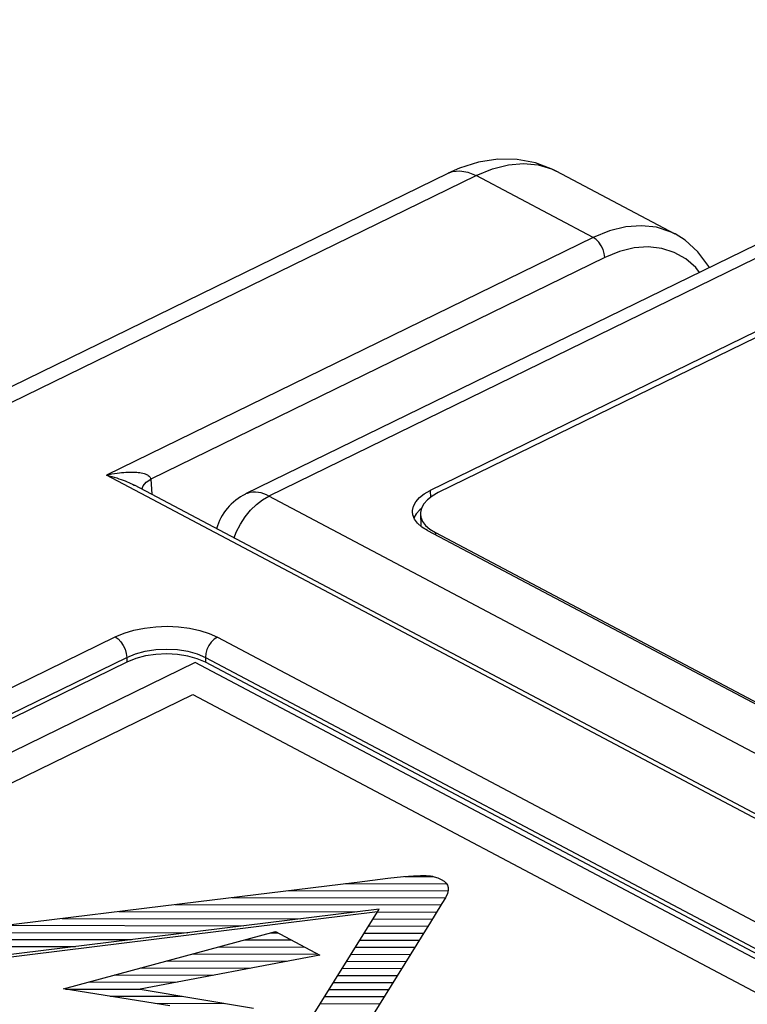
# Model space of a CAD drawing. Header units: millimetres. Extents: x -844 to -217, y -125 to 557.
# Tile 151 of 178: x -380 to -367, y 503 to 521. Entities that reach past the tile are written whole.
import ezdxf

# ---------------------------------------------------------------- set-up
doc = ezdxf.new("R2010")
doc.units = ezdxf.units.MM
doc.header["$LTSCALE"] = 23.1
doc.layers.add('R912005577_AM_0', color=7, linetype='CONTINUOUS')

msp = doc.modelspace()

# ---------------------------------------------------------------- linework, layer by layer
at = {"layer": 'R912005577_AM_0', "color": 7}
for p, q in [((-340.81, 529.405), (-375.662, 512.388)), ((-340.391, 529.368), (-375.242, 512.351)), ((-340.702, 527.9), (-372.345, 512.45)), ((-340.633, 527.826), (-372.201, 512.412)), ((-371.818, 518.245), (-372.024, 518.155)), ((-370.408, 518.304), (-370.169, 518.231)), ((-370.169, 518.231), (-370.085, 518.191)), ((-402.405, 503.321), (-372.024, 518.155)), ((-401.902, 503.276), (-371.521, 518.111)), ((-369.418, 516.997), (-371.521, 518.111)), ((-367.944, 517.058), (-370.085, 518.191)), ((-370.085, 518.191), (-370.084, 518.191)), ((-369.418, 516.997), (-378.162, 512.728)), ((-368.187, 516.802), (-368.43, 516.828)), ((-369.208, 516.638), (-377.366, 512.654)), ((-367.575, 516.458), (-367.756, 516.615)), ((-367.506, 516.37), (-367.575, 516.458)), ((-323.569, 483.828), (-378.162, 512.728)), ((-323.782, 484.024), (-377.657, 512.545)), ((-377.449, 512.599), (-377.366, 512.654)), ((-377.366, 512.654), (-377.348, 512.382)), ((-372.345, 512.45), (-372.343, 512.324)), ((-324.192, 485.326), (-375.242, 512.351)), ((-372.599, 512.033), (-372.637, 511.962)), ((-372.521, 512.029), (-372.516, 511.814)), ((-372.496, 511.793), (-372.572, 511.861)), ((-372.397, 511.732), (-372.496, 511.793)), ((-372.397, 511.732), (-325.294, 486.796)), ((-372.253, 511.694), (-372.252, 511.655)), ((-372.253, 511.694), (-325.363, 486.871)), ((-388.993, 504.455), (-378.006, 509.82)), ((-376.169, 509.816), (-329.211, 484.957)), ((-388.783, 504.089), (-377.796, 509.453)), ((-377.794, 509.367), (-388.781, 504.003)), ((-376.566, 509.361), (-388.652, 503.46)), ((-377.796, 509.453), (-377.794, 509.367)), ((-329.268, 484.322), (-376.566, 509.361)), ((-376.381, 509.364), (-376.531, 509.429)), ((-376.383, 509.451), (-376.381, 509.364)), ((-376.383, 509.451), (-329.425, 484.592)), ((-329.423, 484.506), (-376.381, 509.364)), ((-387.523, 503.458), (-376.61, 508.787)), ((-376.61, 508.787), (-365.875, 503.104)), ((-373.659, 505.414), (-373.107, 505.482)), ((-373.107, 505.482), (-372.826, 505.513)), ((-372.826, 505.513), (-372.646, 505.529)), ((-372.8, 505.513), (-372.286, 505.512)), ((-372.646, 505.529), (-372.518, 505.534)), ((-372.518, 505.534), (-372.421, 505.533)), ((-372.421, 505.533), (-372.342, 505.525)), ((-372.342, 505.525), (-372.306, 505.519)), ((-372.306, 505.519), (-372.272, 505.511)), ((-372.272, 505.511), (-372.21, 505.491)), ((-372.21, 505.491), (-372.147, 505.462)), ((-376.509, 505.063), (-373.714, 505.407)), ((-373.872, 505.388), (-372.054, 505.384)), ((-373.714, 505.407), (-373.659, 505.414)), ((-372.147, 505.462), (-372.095, 505.429)), ((-372.095, 505.429), (-372.074, 505.412)), ((-372.074, 505.412), (-372.057, 505.394)), ((-372.057, 505.394), (-372.033, 505.357)), ((-372.033, 505.357), (-372.021, 505.315)), ((-372.021, 505.315), (-372.022, 505.267)), ((-375.906, 505.138), (-372.081, 505.131)), ((-374.889, 505.263), (-372.037, 505.258)), ((-372.072, 505.134), (-372.135, 505.027)), ((-372.038, 505.209), (-372.072, 505.134)), ((-372.022, 505.267), (-372.038, 505.209)), ((-384.876, 504.036), (-376.509, 505.063)), ((-376.924, 505.013), (-372.155, 505.004)), ((-372.135, 505.027), (-372.259, 504.832)), ((-373.265, 504.93), (-383.769, 503.629)), ((-373.294, 504.883), (-383.703, 503.594)), ((-378.958, 504.763), (-374.682, 504.755)), ((-377.941, 504.888), (-373.672, 504.88)), ((-376.479, 499.77), (-373.265, 504.93)), ((-373.297, 504.879), (-372.23, 504.877)), ((-372.259, 504.832), (-372.361, 504.662)), ((-379.976, 504.638), (-375.691, 504.63)), ((-373.455, 504.626), (-372.385, 504.624)), ((-373.376, 504.752), (-372.307, 504.75)), ((-372.402, 504.597), (-372.694, 504.128)), ((-372.361, 504.662), (-372.402, 504.597)), ((-380.993, 504.513), (-376.701, 504.505)), ((-378.933, 503.499), (-375.123, 504.524)), ((-375.206, 504.502), (-375.081, 504.502)), ((-375.123, 504.524), (-374.33, 504.104)), ((-373.534, 504.499), (-372.464, 504.497)), ((-383.028, 504.263), (-378.72, 504.255)), ((-382.01, 504.388), (-377.711, 504.38)), ((-376.143, 504.25), (-374.6, 504.247)), ((-375.675, 504.376), (-374.84, 504.374)), ((-373.692, 504.245), (-372.622, 504.243)), ((-373.613, 504.372), (-372.543, 504.37)), ((-374.33, 504.104), (-377.556, 503.49)), ((-376.612, 504.124), (-374.359, 504.12)), ((-372.694, 504.128), (-375.361, 499.844)), ((-373.771, 504.118), (-372.701, 504.116)), ((-377.081, 503.998), (-374.91, 503.994)), ((-373.85, 503.992), (-372.78, 503.99)), ((-378.018, 503.746), (-376.23, 503.742)), ((-377.549, 503.872), (-375.57, 503.868)), ((-374.007, 503.738), (-372.938, 503.736)), ((-373.929, 503.865), (-372.859, 503.863)), ((-378.486, 503.62), (-376.89, 503.617)), ((-374.086, 503.611), (-373.017, 503.609)), ((-377.023, 503.193), (-378.933, 503.499)), ((-378.895, 503.493), (-377.55, 503.491)), ((-378.095, 503.365), (-376.801, 503.363)), ((-377.556, 503.49), (-375.521, 503.147)), ((-374.244, 503.358), (-373.175, 503.356)), ((-374.165, 503.485), (-373.096, 503.483)), ((-377.295, 503.237), (-376.04, 503.234)), ((-374.323, 503.231), (-373.254, 503.229))]:
    msp.add_line(p, q, dxfattribs=at)
for points in [[(-371.13, 518.404), (-371.477, 518.352), (-371.818, 518.245)], [(-370.084, 518.191), (-370.14, 518.219), (-370.452, 518.338), (-370.786, 518.4), (-371.13, 518.404)], [(-371.521, 518.111), (-371.228, 518.231), (-370.942, 518.304), (-370.667, 518.329), (-370.408, 518.304)], [(-372.024, 518.155), (-371.948, 518.183), (-371.815, 518.197), (-371.671, 518.173), (-371.521, 518.111)], [(-367.948, 517.06), (-368.033, 517.1), (-368.283, 517.18), (-368.551, 517.209), (-368.833, 517.188), (-369.124, 517.117), (-369.418, 516.997)], [(-369.208, 516.638), (-369.218, 516.708), (-369.24, 516.779), (-369.274, 516.849), (-369.317, 516.911), (-369.366, 516.961), (-369.418, 516.997)], [(-367.332, 516.455), (-367.342, 516.477), (-367.536, 516.738), (-367.767, 516.947), (-367.948, 517.06)], [(-368.43, 516.828), (-368.684, 516.809), (-368.943, 516.746), (-369.208, 516.638)], [(-367.756, 516.615), (-367.962, 516.73), (-368.187, 516.802)], [(-378.162, 512.728), (-378.111, 512.739), (-378.063, 512.748), (-378.016, 512.756), (-377.971, 512.763), (-377.928, 512.769), (-377.888, 512.774), (-377.849, 512.777), (-377.813, 512.78), (-377.777, 512.782), (-377.744, 512.783), (-377.711, 512.783), (-377.679, 512.783), (-377.648, 512.782), (-377.618, 512.78), (-377.589, 512.777), (-377.561, 512.773), (-377.535, 512.769), (-377.509, 512.763), (-377.486, 512.757), (-377.464, 512.749), (-377.443, 512.741), (-377.425, 512.731), (-377.409, 512.721), (-377.395, 512.71), (-377.384, 512.697), (-377.376, 512.684), (-377.37, 512.67), (-377.366, 512.654)], [(-378.162, 512.728), (-378.113, 512.716), (-378.066, 512.703), (-378.021, 512.69), (-377.977, 512.677), (-377.936, 512.663), (-377.897, 512.649), (-377.86, 512.636), (-377.824, 512.622), (-377.79, 512.608), (-377.757, 512.593), (-377.726, 512.579), (-377.695, 512.564), (-377.665, 512.549), (-377.657, 512.545)], [(-377.524, 512.474), (-377.503, 512.537), (-377.449, 512.599)], [(-375.242, 512.351), (-375.287, 512.373), (-375.334, 512.392), (-375.382, 512.407), (-375.432, 512.417), (-375.483, 512.423), (-375.535, 512.422), (-375.586, 512.415), (-375.636, 512.399), (-375.662, 512.388)], [(-372.646, 512.171), (-372.603, 512.248), (-372.538, 512.322), (-372.453, 512.389), (-372.345, 512.45)], [(-372.201, 512.412), (-372.309, 512.351), (-372.394, 512.284)], [(-375.87, 511.599), (-375.829, 511.703), (-375.756, 511.844), (-375.67, 511.975), (-375.573, 512.095), (-375.467, 512.199), (-375.356, 512.285), (-375.242, 512.351)], [(-372.394, 512.284), (-372.46, 512.21), (-372.502, 512.133), (-372.52, 512.053), (-372.52, 512.029)], [(-372.664, 512.067), (-372.664, 512.091), (-372.646, 512.171)], [(-372.572, 511.861), (-372.626, 511.934), (-372.657, 512.012), (-372.664, 512.067)], [(-372.502, 512.13), (-372.534, 512.106), (-372.599, 512.033)], [(-372.52, 512.029), (-372.513, 511.974), (-372.482, 511.896)], [(-372.482, 511.896), (-372.428, 511.823), (-372.352, 511.755), (-372.253, 511.694)], [(-378.006, 509.82), (-377.846, 509.887), (-377.671, 509.94), (-377.478, 509.979), (-377.277, 510.004), (-377.072, 510.011), (-376.869, 510.003), (-376.671, 509.977), (-376.485, 509.937), (-376.318, 509.884), (-376.169, 509.816)], [(-378.006, 509.82), (-377.953, 509.783), (-377.903, 509.731), (-377.86, 509.668), (-377.826, 509.597), (-377.805, 509.524), (-377.796, 509.453)], [(-376.169, 509.816), (-376.226, 509.78), (-376.278, 509.728), (-376.323, 509.665), (-376.357, 509.594), (-376.377, 509.521), (-376.383, 509.451)], [(-377.796, 509.453), (-377.64, 509.516), (-377.464, 509.563), (-377.275, 509.591), (-377.079, 509.601), (-376.885, 509.591), (-376.699, 509.561), (-376.53, 509.514), (-376.383, 509.451)], [(-376.883, 509.504), (-377.077, 509.514), (-377.272, 509.505), (-377.462, 509.477), (-377.635, 509.431), (-377.794, 509.367)], [(-376.531, 509.429), (-376.697, 509.475), (-376.883, 509.504)]]:
    msp.add_lwpolyline(points, dxfattribs=at)
msp.add_arc((-375.223, 511.489), 1, 116.0251, 164.0329, dxfattribs=at)

doc.saveas('drawing.dxf')
